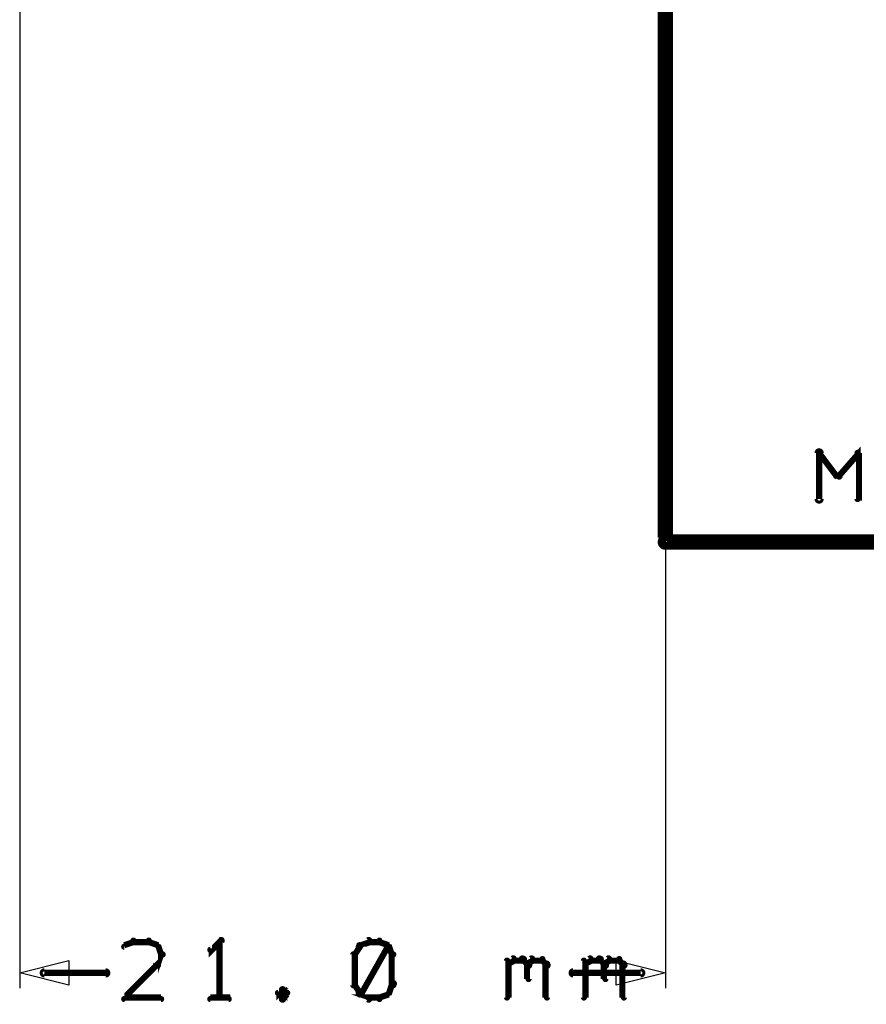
# Model space of a CAD drawing. Extents: x 35 to 575, y 26 to 553.
# Tile 96 of 125: x 398 to 426, y 160 to 192. Entities that reach past the tile are written whole.
import ezdxf

# ---------------------------------------------------------------- set-up
doc = ezdxf.new("R2010")
doc.units = 0
for name, color, linetype in [('DIMENSIONS', 3, 'CONTINUOUS'), ('DRAWING', 1, 'CONTINUOUS'), ('DRAWING2', 4, 'CONTINUOUS')]:
    doc.layers.add(name, color=color, linetype=linetype)

msp = doc.modelspace()

# ---------------------------------------------------------------- linework, layer by layer
at = {"layer": 'DIMENSIONS', "color": 94}
for points, format in [([(398.5, 228.5, 1), (398.5, 228.5), (398.5, 228.5), (398.5, 228.5), (398.5, 160.5), (398.5, 160.5), (398.5, 160.5), (398.5, 160.5, 1), (398.5, 160.5)], "xyb"), ([(419.5, 228.5, 1), (419.5, 228.5), (419.5, 228.5), (419.5, 228.5), (419.5, 160.5), (419.5, 160.5), (419.5, 160.5), (419.5, 160.5, 1), (419.5, 160.5)], "xyb"), ([(402.2, 162, 0.1, 0.1, 1), (402.2, 162.1, 0, 0, 0), (402.2, 162, 0, 0, 0), (402.2, 162, 0.2, 0.2, 0), (401.9, 161.9, 0.2, 0.2, 0), (401.9, 161.9, 0, 0, 0), (401.9, 161.9, 0.1, 0.1, 0), (401.9, 161.9, 0.1, 0.1, 1), (401.9, 161.8, 0, 0, 0)], "xyseb"), ([(402.7, 162, 0.1, 0.1, 1), (402.7, 162.1, 0, 0, 0), (402.7, 162, 0, 0, 0), (402.7, 162, 0.2, 0.2, 0), (402.2, 162, 0.2, 0.2, 0), (402.2, 162, 0, 0, 0), (402.2, 162, 0.1, 0.1, 0), (402.2, 162.1, 0.1, 0.1, 1), (402.2, 162, 0, 0, 0)], "xyseb"), ([(403, 161.8, 0.1, 0.1, 1), (403, 161.9, 0, 0, 0), (403, 161.9, 0, 0, 0), (403, 161.9, 0.2, 0.2, 0), (402.7, 162, 0.2, 0.2, 0), (402.7, 162, 0, 0, 0), (402.7, 162, 0.1, 0.1, 0), (402.7, 162.1, 0.1, 0.1, 1), (402.7, 162, 0, 0, 0)], "xyseb"), ([(403.1, 161.6, 0.1, 0.1, 1), (403.2, 161.6, 0, 0, 0), (403.1, 161.6, 0, 0, 0), (403.1, 161.6, 0.2, 0.2, 0), (403, 161.9, 0.2, 0.2, 0), (403, 161.9, 0, 0, 0), (403, 161.9, 0.1, 0.1, 0), (403, 161.9, 0.1, 0.1, 1), (402.9, 161.9, 0, 0, 0)], "xyseb"), ([(405.1, 162, 0.1, 0.1, 1), (405, 162.1, 0, 0, 0), (405, 162, 0, 0, 0), (405, 162, 0.2, 0.2, 0), (404.7, 161.7, 0.2, 0.2, 0), (404.7, 161.7, 0, 0, 0), (404.7, 161.7, 0.1, 0.1, 0), (404.7, 161.8, 0.1, 0.1, 1), (404.7, 161.7, 0, 0, 0)], "xyseb"), ([(405, 160.2, 0.1, 0.1, 1), (405.1, 160.2, 0, 0, 0), (405, 160.2, 0, 0, 0), (405, 160.2, 0.2, 0.2, 0), (405, 162, 0.2, 0.2, 0), (405, 162, 0, 0, 0), (405, 162, 0.1, 0.1, 0), (405.1, 162, 0.1, 0.1, 1), (405, 162, 0, 0, 0)], "xyseb"), ([(409.6, 161.9, 0.1, 0.1, 1), (409.5, 161.9, 0, 0, 0), (409.6, 161.9, 0, 0, 0), (409.6, 161.9, 0.2, 0.2, 0), (409.4, 161.6, 0.2, 0.2, 0), (409.4, 161.6, 0, 0, 0), (409.4, 161.6, 0.1, 0.1, 0), (409.4, 161.6, 0.1, 0.1, 1), (409.4, 161.6, 0, 0, 0)], "xyseb"), ([(409.9, 162, 0.1, 0.1, 1), (409.8, 162.1, 0, 0, 0), (409.9, 162, 0, 0, 0), (409.9, 162, 0.2, 0.2, 0), (409.6, 161.9, 0.2, 0.2, 0), (409.6, 161.9, 0, 0, 0), (409.6, 161.9, 0.1, 0.1, 0), (409.5, 161.9, 0.1, 0.1, 1), (409.6, 161.8, 0, 0, 0)], "xyseb"), ([(409.5, 160.4, 0.1, 0.1, 1), (409.6, 160.3, 0, 0, 0), (409.6, 160.3, 0, 0, 0), (409.6, 160.3, 0.2, 0.2, 0), (410.5, 161.9, 0.2, 0.2, 0), (410.5, 161.9, 0, 0, 0), (410.5, 161.9, 0.1, 0.1, 0), (410.5, 161.9, 0.1, 0.1, 1), (410.5, 161.9, 0, 0, 0)], "xyseb"), ([(410.2, 162, 0.1, 0.1, 1), (410.2, 162.1, 0, 0, 0), (410.2, 162, 0, 0, 0), (410.2, 162, 0.2, 0.2, 0), (409.9, 162, 0.2, 0.2, 0), (409.9, 162, 0, 0, 0), (409.9, 162, 0.1, 0.1, 0), (409.9, 162.1, 0.1, 0.1, 1), (409.9, 162, 0, 0, 0)], "xyseb"), ([(410.5, 161.8, 0.1, 0.1, 1), (410.5, 161.9, 0, 0, 0), (410.5, 161.9, 0, 0, 0), (410.5, 161.9, 0.2, 0.2, 0), (410.2, 162, 0.2, 0.2, 0), (410.2, 162, 0, 0, 0), (410.2, 162, 0.1, 0.1, 0), (410.2, 162.1, 0.1, 0.1, 1), (410.2, 162, 0, 0, 0)], "xyseb"), ([(410.6, 161.6, 0.1, 0.1, 1), (410.7, 161.6, 0, 0, 0), (410.6, 161.6, 0, 0, 0), (410.6, 161.6, 0.2, 0.2, 0), (410.5, 161.9, 0.2, 0.2, 0), (410.5, 161.9, 0, 0, 0), (410.5, 161.9, 0.1, 0.1, 0), (410.5, 161.9, 0.1, 0.1, 1), (410.4, 161.9, 0, 0, 0)], "xyseb"), ([(402.9, 161.3, 0.1, 0.1, 1), (403, 161.2, 0, 0, 0), (403, 161.3, 0, 0, 0), (403, 161.3, 0.2, 0.2, 0), (403.1, 161.6, 0.2, 0.2, 0), (403.1, 161.6, 0, 0, 0), (403.1, 161.6, 0.1, 0.1, 0), (403.2, 161.6, 0.1, 0.1, 1), (403.1, 161.6, 0, 0, 0)], "xyseb"), ([(409.4, 161.6, 0.1, 0.1, 1), (409.3, 161.6, 0, 0, 0), (409.4, 161.6, 0, 0, 0), (409.4, 161.6, 0.2, 0.2, 0), (409.4, 160.6, 0.2, 0.2, 0), (409.4, 160.6, 0, 0, 0), (409.4, 160.6, 0.1, 0.1, 0), (409.3, 160.6, 0.1, 0.1, 1), (409.4, 160.6, 0, 0, 0)], "xyseb"), ([(410.6, 160.6, 0.1, 0.1, 1), (410.7, 160.6, 0, 0, 0), (410.6, 160.6, 0, 0, 0), (410.6, 160.6, 0.2, 0.2, 0), (410.6, 161.6, 0.2, 0.2, 0), (410.6, 161.6, 0, 0, 0), (410.6, 161.6, 0.1, 0.1, 0), (410.7, 161.6, 0.1, 0.1, 1), (410.6, 161.6, 0, 0, 0)], "xyseb"), ([(414.4, 161.3, 0.1, 0.1, 1), (414.4, 161.2, 0, 0, 0), (414.4, 161.3, 0, 0, 0), (414.4, 161.3, 0.2, 0.2, 0), (414.6, 161.4, 0.2, 0.2, 0), (414.6, 161.4, 0, 0, 0), (414.6, 161.4, 0.1, 0.1, 0), (414.6, 161.4, 0.1, 0.1, 1), (414.5, 161.5, 0, 0, 0)], "xyseb"), ([(414.9, 161.5, 0.1, 0.1, 1), (414.8, 161.4, 0, 0, 0), (414.9, 161.4, 0, 0, 0), (414.9, 161.4, 0.2, 0.2, 0), (415, 161.3, 0.2, 0.2, 0), (415, 161.3, 0, 0, 0), (415, 161.3, 0.1, 0.1, 0), (415, 161.2, 0.1, 0.1, 1), (415.1, 161.3, 0, 0, 0)], "xyseb"), ([(415, 161.3, 0.1, 0.1, 1), (415.1, 161.2, 0, 0, 0), (415, 161.3, 0, 0, 0), (415, 161.3, 0.2, 0.2, 0), (415.2, 161.4, 0.2, 0.2, 0), (415.2, 161.4, 0, 0, 0), (415.2, 161.4, 0.1, 0.1, 0), (415.2, 161.4, 0.1, 0.1, 1), (415.1, 161.5, 0, 0, 0)], "xyseb"), ([(416.9, 161.3, 0.1, 0.1, 1), (416.9, 161.2, 0, 0, 0), (416.9, 161.3, 0, 0, 0), (416.9, 161.3, 0.2, 0.2, 0), (417.1, 161.4, 0.2, 0.2, 0), (417.1, 161.4, 0, 0, 0), (417.1, 161.4, 0.1, 0.1, 0), (417.1, 161.4, 0.1, 0.1, 1), (417, 161.5, 0, 0, 0)], "xyseb"), ([(417.4, 161.5, 0.1, 0.1, 1), (417.3, 161.4, 0, 0, 0), (417.4, 161.4, 0, 0, 0), (417.4, 161.4, 0.2, 0.2, 0), (417.5, 161.3, 0.2, 0.2, 0), (417.5, 161.3, 0, 0, 0), (417.5, 161.3, 0.1, 0.1, 0), (417.5, 161.2, 0.1, 0.1, 1), (417.6, 161.3, 0, 0, 0)], "xyseb"), ([(417.5, 161.3, 0.1, 0.1, 1), (417.6, 161.2, 0, 0, 0), (417.5, 161.3, 0, 0, 0), (417.5, 161.3, 0.2, 0.2, 0), (417.7, 161.4, 0.2, 0.2, 0), (417.7, 161.4, 0, 0, 0), (417.7, 161.4, 0.1, 0.1, 0), (417.7, 161.4, 0.1, 0.1, 1), (417.6, 161.5, 0, 0, 0)], "xyseb"), ([(401.9, 160.2, 0.1, 0.1, 1), (401.9, 160.1, 0, 0, 0), (401.9, 160.2, 0, 0, 0), (401.9, 160.2, 0.2, 0.2, 0), (403, 161.3, 0.2, 0.2, 0), (403, 161.3, 0, 0, 0), (403, 161.3, 0.1, 0.1, 0), (403, 161.2, 0.1, 0.1, 1), (403, 161.3, 0, 0, 0)], "xyseb"), ([(414.3, 160.2, 0.1, 0.1, 1), (414.4, 160.2, 0, 0, 0), (414.4, 160.2, 0, 0, 0), (414.4, 160.2, 0.2, 0.2, 0), (414.4, 161.4, 0.2, 0.2, 0), (414.4, 161.4, 0, 0, 0), (414.4, 161.4, 0.1, 0.1, 0), (414.4, 161.4, 0.1, 0.1, 1), (414.3, 161.4, 0, 0, 0)], "xyseb"), ([(414.6, 161.5, 0.1, 0.1, 1), (414.6, 161.4, 0, 0, 0), (414.6, 161.4, 0, 0, 0), (414.6, 161.4, 0.2, 0.2, 0), (414.9, 161.4, 0.2, 0.2, 0), (414.9, 161.4, 0, 0, 0), (414.9, 161.4, 0.1, 0.1, 0), (414.9, 161.4, 0.1, 0.1, 1), (414.9, 161.5, 0, 0, 0)], "xyseb"), ([(415.1, 161.3, 0.1, 0.1, 1), (415, 161.3, 0, 0, 0), (415, 161.3, 0, 0, 0), (415, 161.3, 0.2, 0.2, 0), (415, 160.8, 0.2, 0.2, 0), (415, 160.8, 0, 0, 0), (415, 160.8, 0.1, 0.1, 0), (415, 160.8, 0.1, 0.1, 1), (415.1, 160.8, 0, 0, 0)], "xyseb"), ([(415.2, 161.5, 0.1, 0.1, 1), (415.2, 161.4, 0, 0, 0), (415.2, 161.4, 0, 0, 0), (415.2, 161.4, 0.2, 0.2, 0), (415.5, 161.4, 0.2, 0.2, 0), (415.5, 161.4, 0, 0, 0), (415.5, 161.4, 0.1, 0.1, 0), (415.5, 161.4, 0.1, 0.1, 1), (415.5, 161.5, 0, 0, 0)], "xyseb"), ([(415.5, 161.5, 0.1, 0.1, 1), (415.5, 161.4, 0, 0, 0), (415.5, 161.4, 0, 0, 0), (415.5, 161.4, 0.2, 0.2, 0), (415.6, 161.3, 0.2, 0.2, 0), (415.6, 161.3, 0, 0, 0), (415.6, 161.3, 0.1, 0.1, 0), (415.6, 161.2, 0.1, 0.1, 1), (415.7, 161.3, 0, 0, 0)], "xyseb"), ([(415.7, 161.3, 0.1, 0.1, 1), (415.6, 161.3, 0, 0, 0), (415.6, 161.3, 0, 0, 0), (415.6, 161.3, 0.2, 0.2, 0), (415.6, 160.2, 0.2, 0.2, 0), (415.6, 160.2, 0, 0, 0), (415.6, 160.2, 0.1, 0.1, 0), (415.6, 160.2, 0.1, 0.1, 1), (415.7, 160.2, 0, 0, 0)], "xyseb"), ([(416.8, 160.2, 0.1, 0.1, 1), (416.9, 160.2, 0, 0, 0), (416.9, 160.2, 0, 0, 0), (416.9, 160.2, 0.2, 0.2, 0), (416.9, 161.4, 0.2, 0.2, 0), (416.9, 161.4, 0, 0, 0), (416.9, 161.4, 0.1, 0.1, 0), (416.9, 161.4, 0.1, 0.1, 1), (416.8, 161.4, 0, 0, 0)], "xyseb"), ([(417.1, 161.5, 0.1, 0.1, 1), (417.1, 161.4, 0, 0, 0), (417.1, 161.4, 0, 0, 0), (417.1, 161.4, 0.2, 0.2, 0), (417.4, 161.4, 0.2, 0.2, 0), (417.4, 161.4, 0, 0, 0), (417.4, 161.4, 0.1, 0.1, 0), (417.4, 161.4, 0.1, 0.1, 1), (417.4, 161.5, 0, 0, 0)], "xyseb"), ([(417.6, 161.3, 0.1, 0.1, 1), (417.5, 161.3, 0, 0, 0), (417.5, 161.3, 0, 0, 0), (417.5, 161.3, 0.2, 0.2, 0), (417.5, 160.8, 0.2, 0.2, 0), (417.5, 160.8, 0, 0, 0), (417.5, 160.8, 0.1, 0.1, 0), (417.5, 160.8, 0.1, 0.1, 1), (417.6, 160.8, 0, 0, 0)], "xyseb"), ([(417.7, 161.5, 0.1, 0.1, 1), (417.7, 161.4, 0, 0, 0), (417.7, 161.4, 0, 0, 0), (417.7, 161.4, 0.2, 0.2, 0), (418, 161.4, 0.2, 0.2, 0), (418, 161.4, 0, 0, 0), (418, 161.4, 0.1, 0.1, 0), (418, 161.4, 0.1, 0.1, 1), (418, 161.5, 0, 0, 0)], "xyseb"), ([(418, 161.5, 0.1, 0.1, 1), (418, 161.4, 0, 0, 0), (418, 161.4, 0, 0, 0), (418, 161.4, 0.2, 0.2, 0), (418.1, 161.3, 0.2, 0.2, 0), (418.1, 161.3, 0, 0, 0), (418.1, 161.3, 0.1, 0.1, 0), (418.1, 161.2, 0.1, 0.1, 1), (418.2, 161.3, 0, 0, 0)], "xyseb"), ([(418.2, 161.3, 0.1, 0.1, 1), (418.1, 161.3, 0, 0, 0), (418.1, 161.3, 0, 0, 0), (418.1, 161.3, 0.2, 0.2, 0), (418.1, 160.2, 0.2, 0.2, 0), (418.1, 160.2, 0, 0, 0), (418.1, 160.2, 0.1, 0.1, 0), (418.1, 160.2, 0.1, 0.1, 1), (418.2, 160.2, 0, 0, 0)], "xyseb"), ([(399.3, 161.1, 0.1, 0.1, 1), (399.3, 160.9, 0, 0, 0), (399.3, 161, 0, 0, 0), (399.3, 161, 0.2, 0.2, 0), (401.3, 161, 0.2, 0.2, 0), (401.3, 161, 0, 0, 0), (401.3, 161, 0.1, 0.1, 0), (401.3, 160.9, 0.1, 0.1, 1), (401.3, 161.1, 0, 0, 0)], "xyseb"), ([(418.7, 160.9, 0.1, 0.1, 1), (418.7, 161.1, 0, 0, 0), (418.7, 161, 0, 0, 0), (418.7, 161, 0.2, 0.2, 0), (416.5, 161, 0.2, 0.2, 0), (416.5, 161, 0, 0, 0), (416.5, 161, 0.1, 0.1, 0), (416.5, 161.1, 0.1, 0.1, 1), (416.5, 160.9, 0, 0, 0)], "xyseb"), ([(409.4, 160.7, 0.1, 0.1, 1), (409.4, 160.6, 0, 0, 0), (409.4, 160.6, 0, 0, 0), (409.4, 160.6, 0.2, 0.2, 0), (409.6, 160.3, 0.2, 0.2, 0), (409.6, 160.3, 0, 0, 0), (409.6, 160.3, 0.1, 0.1, 0), (409.5, 160.3, 0.1, 0.1, 1), (409.6, 160.3, 0, 0, 0)], "xyseb"), ([(410.4, 160.3, 0.1, 0.1, 1), (410.5, 160.3, 0, 0, 0), (410.5, 160.3, 0, 0, 0), (410.5, 160.3, 0.2, 0.2, 0), (410.6, 160.6, 0.2, 0.2, 0), (410.6, 160.6, 0, 0, 0), (410.6, 160.6, 0.1, 0.1, 0), (410.7, 160.6, 0.1, 0.1, 1), (410.6, 160.7, 0, 0, 0)], "xyseb"), ([(407.1, 160.4, 0.1, 0.1, 1), (407, 160.5, 0, 0, 0), (407.1, 160.5, 0, 0, 0), (407.1, 160.5, 0.2, 0.2, 0), (406.9, 160.3, 0.2, 0.2, 0), (406.9, 160.3, 0, 0, 0), (406.9, 160.3, 0.1, 0.1, 0), (406.9, 160.4, 0.1, 0.1, 1), (406.9, 160.3, 0, 0, 0)], "xyseb"), ([(406.9, 160.4, 0.1, 0.1, 1), (406.9, 160.3, 0, 0, 0), (406.9, 160.3, 0, 0, 0), (406.9, 160.3, 0.2, 0.2, 0), (407.1, 160.2, 0.2, 0.2, 0), (407.1, 160.2, 0, 0, 0), (407.1, 160.2, 0.1, 0.1, 0), (407, 160.1, 0.1, 0.1, 1), (407.1, 160.2, 0, 0, 0)], "xyseb"), ([(407.2, 160.3, 0.1, 0.1, 1), (407.2, 160.4, 0, 0, 0), (407.2, 160.3, 0, 0, 0), (407.2, 160.3, 0.2, 0.2, 0), (407.1, 160.5, 0.2, 0.2, 0), (407.1, 160.5, 0, 0, 0), (407.1, 160.5, 0.1, 0.1, 0), (407.1, 160.5, 0.1, 0.1, 1), (407, 160.4, 0, 0, 0)], "xyseb"), ([(407, 160.2, 0.1, 0.1, 1), (407.1, 160.1, 0, 0, 0), (407.1, 160.2, 0, 0, 0), (407.1, 160.2, 0.2, 0.2, 0), (407.2, 160.3, 0.2, 0.2, 0), (407.2, 160.3, 0, 0, 0), (407.2, 160.3, 0.1, 0.1, 0), (407.2, 160.3, 0.1, 0.1, 1), (407.2, 160.4, 0, 0, 0)], "xyseb"), ([(409.6, 160.4, 0.1, 0.1, 1), (409.5, 160.3, 0, 0, 0), (409.6, 160.3, 0, 0, 0), (409.6, 160.3, 0.2, 0.2, 0), (409.9, 160.2, 0.2, 0.2, 0), (409.9, 160.2, 0, 0, 0), (409.9, 160.2, 0.1, 0.1, 0), (409.8, 160.1, 0.1, 0.1, 1), (409.9, 160.2, 0, 0, 0)], "xyseb"), ([(410.2, 160.2, 0.1, 0.1, 1), (410.2, 160.1, 0, 0, 0), (410.2, 160.2, 0, 0, 0), (410.2, 160.2, 0.2, 0.2, 0), (410.5, 160.3, 0.2, 0.2, 0), (410.5, 160.3, 0, 0, 0), (410.5, 160.3, 0.1, 0.1, 0), (410.5, 160.3, 0.1, 0.1, 1), (410.5, 160.4, 0, 0, 0)], "xyseb"), ([(403.1, 160.1, 0.1, 0.1, 1), (403.1, 160.2, 0, 0, 0), (403.1, 160.2, 0, 0, 0), (403.1, 160.2, 0.2, 0.2, 0), (401.9, 160.2, 0.2, 0.2, 0), (401.9, 160.2, 0, 0, 0), (401.9, 160.2, 0.1, 0.1, 0), (401.9, 160.2, 0.1, 0.1, 1), (401.9, 160.1, 0, 0, 0)], "xyseb"), ([(404.7, 160.2, 0.1, 0.1, 1), (404.7, 160.1, 0, 0, 0), (404.7, 160.2, 0, 0, 0), (404.7, 160.2, 0.2, 0.2, 0), (405.3, 160.2, 0.2, 0.2, 0), (405.3, 160.2, 0, 0, 0), (405.3, 160.2, 0.1, 0.1, 0), (405.3, 160.1, 0.1, 0.1, 1), (405.3, 160.2, 0, 0, 0)], "xyseb"), ([(409.9, 160.2, 0.1, 0.1, 1), (409.9, 160.1, 0, 0, 0), (409.9, 160.2, 0, 0, 0), (409.9, 160.2, 0.2, 0.2, 0), (410.2, 160.2, 0.2, 0.2, 0), (410.2, 160.2, 0, 0, 0), (410.2, 160.2, 0.1, 0.1, 0), (410.2, 160.1, 0.1, 0.1, 1), (410.2, 160.2, 0, 0, 0)], "xyseb")]:
    msp.add_lwpolyline(points, format=format, dxfattribs=at)
for points in [[(398.5, 161, 1), (398.5, 161), (398.5, 161), (398.5, 161), (400.1, 161.4), (400.1, 161.4), (400.1, 161.4, 1), (400.1, 161.4), (400.1, 161.4, 1), (400.1, 161.4), (400.1, 161.4), (400.1, 161.4), (400.1, 160.6), (400.1, 160.6), (400.1, 160.6, 1), (400.1, 160.6), (400.1, 160.6, 1), (400.1, 160.6), (400.1, 160.6), (400.1, 160.6), (398.5, 161), (398.5, 161), (398.5, 161), (398.5, 161, 1), (398.5, 161)], [(419.5, 161, 1), (419.5, 161), (419.5, 161), (419.5, 161), (417.9, 160.6), (417.9, 160.6), (417.9, 160.6, 1), (417.9, 160.6), (417.9, 160.6, 1), (417.9, 160.6), (417.9, 160.6), (417.9, 160.6), (417.9, 161.4), (417.9, 161.4), (417.9, 161.4, 1), (417.9, 161.4), (417.9, 161.4, 1), (417.9, 161.4), (417.9, 161.4), (417.9, 161.4), (419.5, 161), (419.5, 161), (419.5, 161), (419.5, 161, 1), (419.5, 161)]]:
    msp.add_lwpolyline(points, format="xyb", close=True, dxfattribs=at)
at = {"layer": 'DRAWING', "color": 2}
for points in [[(424.4, 176.4, 0.1, 0.1, 1), (424.6, 176.4, 0, 0, 0), (424.5, 176.4, 0, 0, 0), (424.5, 176.4, 0.2, 0.2, 0), (424.5, 177.9, 0.2, 0.2, 0), (424.5, 177.9, 0, 0, 0), (424.5, 177.9, 0.1, 0.1, 0), (424.6, 177.9, 0.1, 0.1, 1), (424.4, 177.9, 0, 0, 0)], [(424.5, 177.9, 0.1, 0.1, 1), (424.5, 177.8, 0, 0, 0), (424.5, 177.9, 0, 0, 0), (424.5, 177.9, 0.2, 0.2, 0), (425.1, 177.1, 0.2, 0.2, 0), (425.1, 177.1, 0, 0, 0), (425.1, 177.1, 0.1, 0.1, 0), (425.1, 177.1, 0.1, 0.1, 1), (425.2, 177.2, 0, 0, 0)], [(425.1, 177.2, 0.1, 0.1, 1), (425.2, 177.1, 0, 0, 0), (425.1, 177.1, 0, 0, 0), (425.1, 177.1, 0.2, 0.2, 0), (425.8, 177.9, 0.2, 0.2, 0), (425.8, 177.9, 0, 0, 0), (425.8, 177.9, 0.1, 0.1, 0), (425.8, 177.8, 0.1, 0.1, 1), (425.7, 177.9, 0, 0, 0)], [(425.8, 177.9, 0.1, 0.1, 1), (425.7, 177.9, 0, 0, 0), (425.8, 177.9, 0, 0, 0), (425.8, 177.9, 0.2, 0.2, 0), (425.8, 176.4, 0.2, 0.2, 0), (425.8, 176.4, 0, 0, 0), (425.8, 176.4, 0.1, 0.1, 0), (425.7, 176.4, 0.1, 0.1, 1), (425.8, 176.4, 0, 0, 0)]]:
    msp.add_lwpolyline(points, format="xyseb", dxfattribs=at)
at = {"layer": 'DRAWING2', "color": 171}
msp.add_lwpolyline([(419.5, 375, 0.5, 0.5, 0), (419.5, 175, 0.5, 0.5, 0), (419.5, 175, 0, 0, 0), (419.5, 175, 0.3, 0.3, 0), (419.4, 175, 0.3, 0.3, 1), (419.6, 175, 0, 0, 0), (419.5, 175.1, 0.3, 0.3, 1), (419.5, 174.9, 0, 0, 0), (419.5, 175, 0, 0, 0), (419.5, 175, 0.5, 0.5, 0), (427.5, 175, 0, 0, 0), (427.5, 175, 0.3, 0.3, 0), (427.5, 174.9, 0.3, 0.3, 1), (427.5, 175.1, 0, 0, 0), (427.4, 175, 0.3, 0.3, 1), (427.6, 175, 0, 0, 0), (427.5, 175, 0, 0, 0), (427.5, 175, 0.5, 0.5, 0), (427.5, 375, 0, 0, 0)], format="xyseb", dxfattribs=at)

doc.saveas('drawing.dxf')
